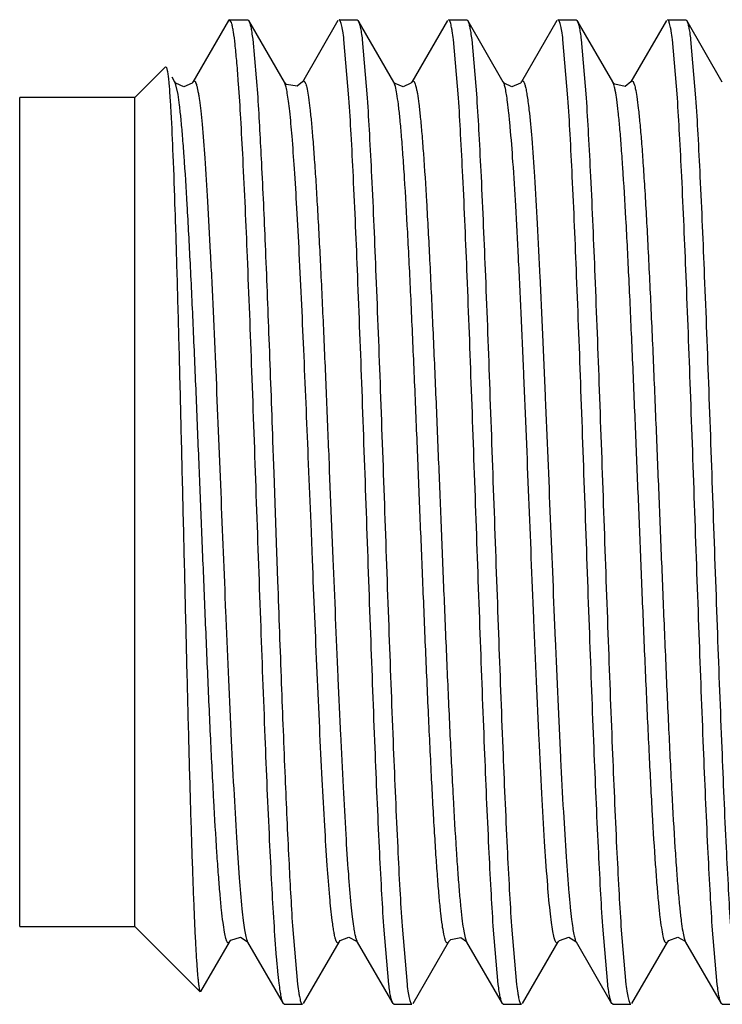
# Model space of a CAD drawing. Header units: inches. Extents: x 0 to 22, y 0 to 17.
# Tile 4 of 42: x 7.298 to 7.476, y 7.32 to 7.57. Entities that reach past the tile are written whole.
import ezdxf

# ---------------------------------------------------------------- set-up
doc = ezdxf.new("R2010")
doc.units = ezdxf.units.IN
doc.header["$LTSCALE"] = 1.21
doc.header["$MEASUREMENT"] = 0
doc.layers.get('0').update_dxf_attribs({"linetype": 'CONTINUOUS'})

msp = doc.modelspace()

# ---------------------------------------------------------------- linework, layer by layer
at = {"color": 7, "linetype": 'CONTINUOUS'}
for p, q in [((7.35076, 7.56942), (7.34175, 7.55383)), ((7.35104, 7.56965), (7.35077, 7.56942)), ((7.35104, 7.56965), (7.35565, 7.56965)), ((7.35151, 7.56895), (7.35104, 7.56965)), ((7.3516, 7.56862), (7.35151, 7.56895)), ((7.35565, 7.56965), (7.35592, 7.56942)), ((7.36494, 7.55383), (7.35592, 7.56942)), ((7.37854, 7.56942), (7.36952, 7.55383)), ((7.37881, 7.56965), (7.38343, 7.56965)), ((7.38343, 7.56965), (7.3837, 7.56942)), ((7.39272, 7.55383), (7.3837, 7.56942)), ((7.40632, 7.56942), (7.3973, 7.55383)), ((7.40659, 7.56965), (7.41121, 7.56965)), ((7.41121, 7.56965), (7.41148, 7.56942)), ((7.4205, 7.55383), (7.41148, 7.56942)), ((7.4341, 7.56943), (7.42509, 7.55385)), ((7.43437, 7.56965), (7.43899, 7.56965)), ((7.43899, 7.56965), (7.43925, 7.56943)), ((7.44827, 7.55385), (7.43926, 7.56943)), ((7.46188, 7.56942), (7.45286, 7.55384)), ((7.46215, 7.56965), (7.46677, 7.56965)), ((7.46677, 7.56965), (7.46704, 7.56942)), ((7.47606, 7.55383), (7.46704, 7.56942)), ((7.3569, 7.56471), (7.35817, 7.55001)), ((7.38134, 7.54981), (7.38007, 7.56459)), ((7.3847, 7.56459), (7.38596, 7.54981)), ((7.40912, 7.54981), (7.40785, 7.56459)), ((7.41247, 7.56459), (7.41374, 7.54981)), ((7.43689, 7.54981), (7.43563, 7.56459)), ((7.44025, 7.56459), (7.44151, 7.54981)), ((7.46467, 7.54981), (7.46341, 7.56459)), ((7.46803, 7.56459), (7.46929, 7.54981)), ((7.32704, 7.5499), (7.3348, 7.55766)), ((7.3348, 7.55766), (7.33499, 7.5576)), ((7.33717, 7.55383), (7.33645, 7.55507)), ((7.33728, 7.55366), (7.33716, 7.55384)), ((7.35332, 7.55334), (7.35326, 7.55411)), ((7.36495, 7.55382), (7.36494, 7.55383)), ((7.36529, 7.55338), (7.36495, 7.55382)), ((7.39291, 7.55356), (7.39272, 7.55383)), ((7.4206, 7.55368), (7.4205, 7.55384)), ((7.44828, 7.55383), (7.44827, 7.55385)), ((7.44861, 7.55341), (7.44828, 7.55382)), ((7.29779, 7.3394), (7.29779, 7.5499)), ((7.32704, 7.5499), (7.29779, 7.5499)), ((7.32704, 7.3394), (7.32704, 7.5499)), ((7.36196, 7.46269), (7.36218, 7.45649)), ((7.36218, 7.45649), (7.36225, 7.45449)), ((7.36225, 7.45449), (7.36296, 7.43438)), ((7.36296, 7.43438), (7.36304, 7.43224)), ((7.36304, 7.43224), (7.36322, 7.42707)), ((7.29779, 7.3394), (7.32704, 7.3394)), ((7.32704, 7.3394), (7.3436, 7.32284)), ((7.36701, 7.33954), (7.36828, 7.32473)), ((7.39144, 7.32472), (7.39018, 7.3395)), ((7.3948, 7.3395), (7.39606, 7.32472)), ((7.41922, 7.32472), (7.41795, 7.3395)), ((7.42257, 7.3395), (7.42384, 7.32472)), ((7.44699, 7.32472), (7.44573, 7.3395)), ((7.45035, 7.33949), (7.45161, 7.32472)), ((7.47477, 7.32472), (7.47351, 7.3395)), ((7.34378, 7.3229), (7.35105, 7.33547)), ((7.35563, 7.33547), (7.36465, 7.31989)), ((7.36981, 7.31989), (7.37883, 7.33547)), ((7.38341, 7.33547), (7.39243, 7.31989)), ((7.39759, 7.31988), (7.4066, 7.33546)), ((7.40662, 7.33548), (7.4066, 7.33546)), ((7.41119, 7.33547), (7.42021, 7.31988)), ((7.42537, 7.31989), (7.43439, 7.33548)), ((7.43897, 7.33548), (7.43897, 7.33547)), ((7.43897, 7.33548), (7.44798, 7.31989)), ((7.45314, 7.31988), (7.46216, 7.33547)), ((7.46676, 7.33545), (7.47577, 7.31988)), ((7.36492, 7.31965), (7.36465, 7.31989)), ((7.36492, 7.31965), (7.36954, 7.31965)), ((7.3927, 7.31965), (7.39243, 7.31989)), ((7.3927, 7.31965), (7.39732, 7.31965)), ((7.42048, 7.31965), (7.42021, 7.31988)), ((7.42048, 7.31965), (7.4251, 7.31965)), ((7.44826, 7.31965), (7.44799, 7.31989)), ((7.44826, 7.31965), (7.45288, 7.31965)), ((7.47604, 7.31965), (7.47577, 7.31988)), ((7.47604, 7.31965), (7.48065, 7.31965))]:
    msp.add_line(p, q, dxfattribs=at)
at = {"color": 9, "linetype": 'CONTINUOUS'}
for p, q in [((7.33744, 7.55315), (7.33717, 7.55383)), ((7.33797, 7.55062), (7.33744, 7.55315)), ((7.34175, 7.55384), (7.34203, 7.5541)), ((7.36509, 7.55351), (7.36495, 7.55382)), ((7.39312, 7.55269), (7.39273, 7.55382)), ((7.44854, 7.55317), (7.44828, 7.55382)), ((7.37117, 7.45486), (7.37108, 7.45689)), ((7.37627, 7.4571), (7.37635, 7.45508)), ((7.37635, 7.45508), (7.37709, 7.4369)), ((7.3717, 7.44179), (7.37117, 7.45486)), ((7.37198, 7.43471), (7.3717, 7.44179)), ((7.37709, 7.4369), (7.37726, 7.43278)), ((7.37207, 7.43251), (7.37198, 7.43471)), ((7.3555, 7.33575), (7.35563, 7.33547)), ((7.41082, 7.33649), (7.41119, 7.33547)), ((7.46639, 7.33644), (7.46675, 7.33547))]:
    msp.add_line(p, q, dxfattribs=at)
at = {"color": 7, "linetype": 'CONTINUOUS'}
for points in [[(7.34175, 7.55384), (7.34153, 7.55353), (7.3394, 7.5526), (7.33737, 7.55354), (7.33728, 7.55366)], [(7.36953, 7.55384), (7.36815, 7.55275), (7.36545, 7.55324), (7.36529, 7.55338)], [(7.3973, 7.55383), (7.39707, 7.55351), (7.39511, 7.5526), (7.39303, 7.55343), (7.39291, 7.55356)], [(7.42508, 7.55383), (7.42484, 7.55351), (7.42266, 7.5526), (7.42069, 7.55356), (7.4206, 7.55368)], [(7.45286, 7.55384), (7.45142, 7.55273), (7.44876, 7.55326), (7.44861, 7.55341)], [(7.35106, 7.33548), (7.35138, 7.3359), (7.35378, 7.33668), (7.35553, 7.33563), (7.35564, 7.33547)], [(7.37883, 7.33547), (7.3791, 7.33583), (7.38126, 7.33671), (7.38324, 7.33572), (7.38342, 7.33547)], [(7.40662, 7.33549), (7.40716, 7.3361), (7.40975, 7.33658), (7.41113, 7.33557), (7.41119, 7.33547)], [(7.43439, 7.33548), (7.43471, 7.33589), (7.43708, 7.33668), (7.43886, 7.33564), (7.43897, 7.33547)], [(7.46217, 7.33547), (7.46247, 7.33587), (7.46474, 7.3367), (7.46661, 7.33568), (7.46675, 7.33547)]]:
    msp.add_lwpolyline(points, dxfattribs=at)
for points, knots in [([(7.35326, 7.55411), (7.35314, 7.55583), (7.35289, 7.55895), (7.35249, 7.56311), (7.35214, 7.56593), (7.35184, 7.56765), (7.35168, 7.56833), (7.3516, 7.56862)], [0, 0, 0, 0, 0.355091, 0.641546, 0.857083, 0.937647, 1, 1, 1, 1]), ([(7.35592, 7.56942), (7.35597, 7.56934), (7.35606, 7.56913), (7.35624, 7.5686), (7.35645, 7.5677), (7.35669, 7.56633), (7.35683, 7.56529), (7.3569, 7.56471)], [0, 0, 0, 0, 0.059352, 0.136949, 0.348499, 0.636151, 1, 1, 1, 1]), ([(7.38007, 7.56459), (7.37998, 7.56533), (7.37984, 7.56636), (7.37962, 7.56762), (7.37946, 7.56833), (7.37931, 7.56889), (7.37917, 7.56926), (7.37906, 7.56947), (7.37897, 7.56959), (7.37887, 7.56965), (7.37881, 7.56965)], [0, 0, 0, 0, 0.419289, 0.585664, 0.723187, 0.832017, 0.912648, 0.942831, 0.966772, 1, 1, 1, 1]), ([(7.3837, 7.56942), (7.38375, 7.56933), (7.38384, 7.56913), (7.38402, 7.56858), (7.38423, 7.56765), (7.38448, 7.56625), (7.38462, 7.56519), (7.3847, 7.56459)], [0, 0, 0, 0, 0.059117, 0.136564, 0.348026, 0.63582, 1, 1, 1, 1]), ([(7.40785, 7.56459), (7.40776, 7.56533), (7.40762, 7.56636), (7.40739, 7.56762), (7.40724, 7.56833), (7.40709, 7.56889), (7.40695, 7.56926), (7.40684, 7.56947), (7.40675, 7.56959), (7.40665, 7.56965), (7.40659, 7.56965)], [0, 0, 0, 0, 0.419265, 0.585632, 0.723152, 0.831982, 0.912619, 0.942807, 0.966754, 1, 1, 1, 1]), ([(7.41147, 7.56942), (7.41152, 7.56934), (7.41161, 7.56913), (7.4118, 7.56859), (7.41201, 7.56766), (7.41225, 7.56626), (7.4124, 7.56519), (7.41247, 7.56459)], [0, 0, 0, 0, 0.058702, 0.135859, 0.347104, 0.635139, 1, 1, 1, 1]), ([(7.43563, 7.56459), (7.43554, 7.56533), (7.4354, 7.56636), (7.43517, 7.56762), (7.43502, 7.56833), (7.43487, 7.56889), (7.43473, 7.56926), (7.43462, 7.56947), (7.43452, 7.56959), (7.43443, 7.56965), (7.43437, 7.56965)], [0, 0, 0, 0, 0.419072, 0.585351, 0.722795, 0.831573, 0.912203, 0.94242, 0.966432, 1, 1, 1, 1]), ([(7.43926, 7.56943), (7.4393, 7.56934), (7.4394, 7.56914), (7.43958, 7.5686), (7.43979, 7.56767), (7.44003, 7.56626), (7.44018, 7.56519), (7.44025, 7.56459)], [0, 0, 0, 0, 0.058513, 0.135477, 0.346497, 0.634642, 1, 1, 1, 1]), ([(7.46341, 7.56459), (7.46332, 7.56533), (7.46317, 7.56636), (7.46295, 7.56762), (7.46279, 7.56833), (7.46264, 7.56889), (7.4625, 7.56926), (7.46239, 7.56947), (7.4623, 7.56959), (7.4622, 7.56965), (7.46215, 7.56965)], [0, 0, 0, 0, 0.419466, 0.585926, 0.723525, 0.83241, 0.913055, 0.943214, 0.967092, 1, 1, 1, 1]), ([(7.46704, 7.56942), (7.46709, 7.56933), (7.46718, 7.56912), (7.46736, 7.56858), (7.46757, 7.56765), (7.46781, 7.56625), (7.46795, 7.56519), (7.46803, 7.56459)], [0, 0, 0, 0, 0.059155, 0.13663, 0.348115, 0.635887, 1, 1, 1, 1]), ([(7.33499, 7.55759), (7.33502, 7.55753), (7.33508, 7.55738), (7.3352, 7.55695), (7.33533, 7.55619), (7.33549, 7.55499), (7.33558, 7.55408), (7.33563, 7.55356)], [0, 0, 0, 0, 0.049252, 0.119666, 0.32565, 0.619162, 1, 1, 1, 1]), ([(7.33563, 7.55356), (7.33573, 7.55247), (7.33591, 7.55), (7.33628, 7.5439), (7.33671, 7.53424), (7.33721, 7.52045), (7.3377, 7.5041), (7.3382, 7.48572), (7.33869, 7.46593), (7.33919, 7.44537), (7.33968, 7.42468), (7.34017, 7.40454), (7.34058, 7.38838), (7.34091, 7.3762), (7.34116, 7.36778), (7.3414, 7.35993), (7.34165, 7.35272), (7.34189, 7.3462), (7.34213, 7.34042), (7.34237, 7.33542), (7.34258, 7.33175), (7.34275, 7.32924), (7.34287, 7.32767), (7.34299, 7.32632), (7.34311, 7.32519), (7.34323, 7.32429), (7.34334, 7.3236), (7.34344, 7.32317), (7.34353, 7.32294), (7.34358, 7.32286), (7.3436, 7.32284)], [0, 0, 0, 0, 0.014186, 0.032254, 0.079396, 0.13981, 0.211456, 0.291932, 0.378602, 0.468645, 0.55918, 0.647344, 0.73038, 0.769168, 0.805738, 0.839801, 0.871111, 0.899439, 0.924562, 0.946299, 0.964509, 0.972248, 0.979055, 0.984917, 0.989831, 0.993793, 0.9968, 0.998857, 0.999537, 1, 1, 1, 1]), ([(7.36233, 7.34052), (7.36213, 7.34372), (7.36173, 7.35066), (7.36095, 7.36631), (7.36001, 7.38872), (7.35892, 7.41795), (7.35783, 7.4489), (7.35674, 7.47959), (7.35566, 7.50801), (7.35472, 7.52943), (7.35393, 7.54408), (7.35353, 7.55043), (7.35332, 7.55334)], [0, 0, 0, 0, 0.045297, 0.097763, 0.220772, 0.361101, 0.509699, 0.65698, 0.793445, 0.910294, 0.958937, 1, 1, 1, 1]), ([(7.35817, 7.55001), (7.35853, 7.54444), (7.35921, 7.53193), (7.36013, 7.51146), (7.36105, 7.48793), (7.36165, 7.47133), (7.36196, 7.46269)], [0, 0, 0, 0, 0.191699, 0.429783, 0.703379, 1, 1, 1, 1]), ([(7.39018, 7.3395), (7.38997, 7.34258), (7.38958, 7.34924), (7.38882, 7.36432), (7.38789, 7.38599), (7.38683, 7.41438), (7.38576, 7.44465), (7.38469, 7.47493), (7.38362, 7.50332), (7.3827, 7.52499), (7.38193, 7.54007), (7.38154, 7.54673), (7.38134, 7.54981)], [0, 0, 0, 0, 0.04399, 0.095061, 0.215228, 0.353058, 0.500002, 0.646946, 0.784775, 0.904941, 0.956011, 1, 1, 1, 1]), ([(7.38596, 7.54981), (7.38616, 7.54673), (7.38655, 7.54007), (7.38732, 7.52499), (7.38824, 7.50332), (7.38931, 7.47493), (7.39038, 7.44465), (7.39145, 7.41438), (7.39251, 7.38598), (7.39344, 7.36432), (7.3942, 7.34924), (7.39459, 7.34258), (7.3948, 7.3395)], [0, 0, 0, 0, 0.04399, 0.095061, 0.215228, 0.353058, 0.500002, 0.646946, 0.784775, 0.904941, 0.956011, 1, 1, 1, 1]), ([(7.41795, 7.3395), (7.41775, 7.34258), (7.41736, 7.34924), (7.41659, 7.36432), (7.41567, 7.38599), (7.41461, 7.41438), (7.41354, 7.44465), (7.41246, 7.47493), (7.4114, 7.50332), (7.41048, 7.52499), (7.40971, 7.54007), (7.40932, 7.54673), (7.40912, 7.54981)], [0, 0, 0, 0, 0.04399, 0.09506, 0.215228, 0.353057, 0.500002, 0.646946, 0.784775, 0.904941, 0.95601, 1, 1, 1, 1]), ([(7.41374, 7.54981), (7.41394, 7.54673), (7.41433, 7.54007), (7.4151, 7.52499), (7.41602, 7.50332), (7.41708, 7.47493), (7.41815, 7.44465), (7.41923, 7.41438), (7.42029, 7.38599), (7.42121, 7.36432), (7.42198, 7.34924), (7.42237, 7.34258), (7.42257, 7.3395)], [0, 0, 0, 0, 0.04399, 0.09506, 0.215228, 0.353057, 0.500001, 0.646946, 0.784775, 0.904941, 0.95601, 1, 1, 1, 1]), ([(7.44573, 7.3395), (7.44553, 7.34258), (7.44514, 7.34924), (7.44437, 7.36432), (7.44345, 7.38599), (7.44238, 7.41438), (7.44131, 7.44465), (7.44024, 7.47493), (7.43917, 7.50332), (7.43825, 7.52499), (7.43749, 7.54007), (7.43709, 7.54673), (7.43689, 7.54981)], [0, 0, 0, 0, 0.04399, 0.095061, 0.215228, 0.353058, 0.500003, 0.646947, 0.784775, 0.904941, 0.956011, 1, 1, 1, 1]), ([(7.44151, 7.54981), (7.44171, 7.54672), (7.44211, 7.54007), (7.44287, 7.52498), (7.4438, 7.50331), (7.44486, 7.47492), (7.44593, 7.44465), (7.447, 7.41437), (7.44807, 7.38598), (7.44899, 7.36431), (7.44976, 7.34923), (7.45015, 7.34257), (7.45035, 7.33949)], [0, 0, 0, 0, 0.043994, 0.095068, 0.21524, 0.353072, 0.500017, 0.646959, 0.784785, 0.904946, 0.956013, 1, 1, 1, 1]), ([(7.47351, 7.3395), (7.47331, 7.34258), (7.47292, 7.34924), (7.47215, 7.36433), (7.47123, 7.38599), (7.47016, 7.41439), (7.46909, 7.44466), (7.46802, 7.47493), (7.46695, 7.50333), (7.46603, 7.52499), (7.46526, 7.54008), (7.46487, 7.54673), (7.46467, 7.54981)], [0, 0, 0, 0, 0.043994, 0.095068, 0.21524, 0.353072, 0.500017, 0.646959, 0.784785, 0.904946, 0.956013, 1, 1, 1, 1]), ([(7.46929, 7.54981), (7.46949, 7.54673), (7.46988, 7.54007), (7.47065, 7.52499), (7.47157, 7.50332), (7.47264, 7.47493), (7.47371, 7.44465), (7.47478, 7.41438), (7.47585, 7.38598), (7.47677, 7.36432), (7.47754, 7.34923), (7.47793, 7.34258), (7.47813, 7.3395)], [0, 0, 0, 0, 0.04399, 0.095061, 0.215228, 0.353058, 0.500003, 0.646947, 0.784776, 0.904941, 0.956011, 1, 1, 1, 1]), ([(7.36322, 7.42707), (7.36353, 7.41842), (7.36413, 7.4018), (7.36505, 7.37822), (7.36597, 7.35769), (7.36665, 7.34514), (7.36701, 7.33954)], [0, 0, 0, 0, 0.296202, 0.569656, 0.807882, 1, 1, 1, 1]), ([(7.36363, 7.32498), (7.36351, 7.32597), (7.36327, 7.32815), (7.36282, 7.33333), (7.36252, 7.33752), (7.36233, 7.34052)], [0, 0, 0, 0, 0.191356, 0.422669, 1, 1, 1, 1]), ([(7.36465, 7.31989), (7.3646, 7.31998), (7.36451, 7.32019), (7.36432, 7.32076), (7.3641, 7.32174), (7.36386, 7.32322), (7.36371, 7.32435), (7.36363, 7.32498)], [0, 0, 0, 0, 0.058135, 0.134884, 0.345814, 0.634188, 1, 1, 1, 1]), ([(7.36828, 7.32473), (7.36837, 7.32399), (7.36851, 7.32296), (7.36874, 7.3217), (7.36889, 7.32098), (7.36905, 7.32042), (7.36918, 7.32005), (7.3693, 7.31984), (7.36939, 7.31972), (7.36948, 7.31965), (7.36954, 7.31965)], [0, 0, 0, 0, 0.41929, 0.585669, 0.723198, 0.832034, 0.91267, 0.942854, 0.966792, 1, 1, 1, 1]), ([(7.39243, 7.31989), (7.39238, 7.31997), (7.39229, 7.32018), (7.39211, 7.32072), (7.3919, 7.32165), (7.39166, 7.32306), (7.39151, 7.32412), (7.39144, 7.32472)], [0, 0, 0, 0, 0.059008, 0.136372, 0.347763, 0.63562, 1, 1, 1, 1]), ([(7.39606, 7.32472), (7.39615, 7.32398), (7.39629, 7.32295), (7.39652, 7.32169), (7.39667, 7.32098), (7.39682, 7.32042), (7.39696, 7.32005), (7.39707, 7.31984), (7.39716, 7.31972), (7.39726, 7.31965), (7.39732, 7.31965)], [0, 0, 0, 0, 0.419068, 0.585347, 0.722791, 0.83157, 0.9122, 0.942418, 0.966431, 1, 1, 1, 1]), ([(7.42022, 7.31988), (7.42017, 7.31997), (7.42007, 7.32017), (7.41989, 7.32072), (7.41968, 7.32165), (7.41944, 7.32305), (7.41929, 7.32412), (7.41922, 7.32472)], [0, 0, 0, 0, 0.058701, 0.135856, 0.347099, 0.635136, 1, 1, 1, 1]), ([(7.42384, 7.32472), (7.42393, 7.32398), (7.42407, 7.32295), (7.4243, 7.32169), (7.42445, 7.32098), (7.4246, 7.32042), (7.42474, 7.32005), (7.42485, 7.31984), (7.42494, 7.31972), (7.42504, 7.31965), (7.4251, 7.31965)], [0, 0, 0, 0, 0.419279, 0.585651, 0.723174, 0.832006, 0.912641, 0.942827, 0.96677, 1, 1, 1, 1]), ([(7.44799, 7.31989), (7.44794, 7.31998), (7.44785, 7.32018), (7.44767, 7.32073), (7.44745, 7.32166), (7.44721, 7.32306), (7.44707, 7.32412), (7.44699, 7.32472)], [0, 0, 0, 0, 0.059152, 0.136624, 0.348107, 0.635881, 1, 1, 1, 1]), ([(7.45161, 7.32472), (7.45171, 7.32398), (7.45185, 7.32295), (7.45208, 7.32169), (7.45223, 7.32098), (7.45239, 7.32042), (7.45252, 7.32005), (7.45263, 7.31984), (7.45272, 7.31972), (7.45282, 7.31965), (7.45288, 7.31965)], [0, 0, 0, 0, 0.41947, 0.58593, 0.723529, 0.832414, 0.913058, 0.943216, 0.967094, 1, 1, 1, 1]), ([(7.47577, 7.31988), (7.47572, 7.31996), (7.47563, 7.32017), (7.47544, 7.32071), (7.47523, 7.32164), (7.47499, 7.32305), (7.47485, 7.32412), (7.47477, 7.32472)], [0, 0, 0, 0, 0.058512, 0.135474, 0.346493, 0.63464, 1, 1, 1, 1])]:
    msp.add_open_spline(points, degree=3, knots=knots, dxfattribs=at)
at = {"color": 9, "linetype": 'CONTINUOUS'}
for points, knots in [([(7.34203, 7.5541), (7.34217, 7.55411), (7.34233, 7.55391), (7.34244, 7.55368), (7.34256, 7.55339), (7.34271, 7.55293), (7.34287, 7.55224), (7.34304, 7.55139), (7.34322, 7.55037), (7.34332, 7.54963), (7.34338, 7.54923)], [0, 0, 0, 0, 0.079465, 0.113857, 0.15521, 0.26, 0.395756, 0.563823, 0.765025, 1, 1, 1, 1]), ([(7.3663, 7.54643), (7.36621, 7.54729), (7.36602, 7.54882), (7.36573, 7.55085), (7.36544, 7.55236), (7.36522, 7.55319), (7.36509, 7.55351)], [0, 0, 0, 0, 0.359466, 0.644275, 0.856685, 1, 1, 1, 1]), ([(7.36953, 7.55384), (7.36956, 7.55389), (7.36961, 7.55398), (7.36972, 7.55407), (7.36983, 7.55411), (7.36995, 7.55407), (7.37005, 7.55397), (7.37015, 7.55382), (7.37025, 7.55361), (7.37031, 7.55345), (7.37035, 7.55336)], [0, 0, 0, 0, 0.131228, 0.229521, 0.307163, 0.384998, 0.483763, 0.615603, 0.786557, 1, 1, 1, 1]), ([(7.37035, 7.55336), (7.37041, 7.55317), (7.37054, 7.55272), (7.3708, 7.55159), (7.3711, 7.54972), (7.37146, 7.5469), (7.37182, 7.54333), (7.37219, 7.539), (7.37257, 7.53393), (7.37295, 7.52816), (7.37348, 7.51923), (7.37412, 7.50684), (7.37486, 7.49092), (7.37557, 7.47416), (7.37604, 7.46279), (7.37627, 7.4571)], [0, 0, 0, 0, 0.006272, 0.014317, 0.035974, 0.065304, 0.102539, 0.147638, 0.200427, 0.260547, 0.327401, 0.47842, 0.646303, 0.822768, 1, 1, 1, 1]), ([(7.4054, 7.33749), (7.40525, 7.33824), (7.40497, 7.34001), (7.4046, 7.34308), (7.40422, 7.34698), (7.40384, 7.35169), (7.40344, 7.35719), (7.40289, 7.36595), (7.40222, 7.37837), (7.40145, 7.39457), (7.4007, 7.41188), (7.39997, 7.42946), (7.39926, 7.447), (7.39855, 7.46454), (7.39782, 7.48212), (7.39706, 7.49921), (7.39629, 7.51497), (7.39562, 7.52689), (7.39506, 7.53516), (7.39467, 7.54024), (7.39429, 7.54452), (7.39391, 7.54797), (7.39355, 7.55061), (7.39327, 7.55209), (7.39312, 7.55269)], [0, 0, 0, 0, 0.010578, 0.024901, 0.043068, 0.065033, 0.090695, 0.119826, 0.18718, 0.263753, 0.345447, 0.428225, 0.508545, 0.589643, 0.672497, 0.753241, 0.827727, 0.892002, 0.919314, 0.943014, 0.962957, 0.979064, 0.991367, 1, 1, 1, 1]), ([(7.3973, 7.55383), (7.39733, 7.55388), (7.39738, 7.55395), (7.39746, 7.55404), (7.39755, 7.55409), (7.39768, 7.5541), (7.3978, 7.55401), (7.3979, 7.55387), (7.39803, 7.55363), (7.39817, 7.55323), (7.39835, 7.55261), (7.39852, 7.55182), (7.39863, 7.55122), (7.39868, 7.55089)], [0, 0, 0, 0, 0.039075, 0.069903, 0.094439, 0.116081, 0.167243, 0.20368, 0.249191, 0.370238, 0.534272, 0.743662, 1, 1, 1, 1]), ([(7.42158, 7.54876), (7.42149, 7.5494), (7.42133, 7.55053), (7.42107, 7.55201), (7.42084, 7.55298), (7.42064, 7.55354), (7.42055, 7.55375), (7.4205, 7.55383)], [0, 0, 0, 0, 0.370991, 0.65895, 0.866785, 0.942256, 1, 1, 1, 1]), ([(7.42509, 7.55384), (7.42512, 7.5539), (7.42518, 7.55399), (7.4253, 7.55409), (7.42544, 7.5541), (7.42557, 7.55402), (7.42568, 7.55387), (7.4258, 7.55364), (7.42591, 7.55334), (7.42603, 7.55296), (7.42615, 7.55249), (7.42632, 7.5517), (7.42653, 7.55049), (7.42678, 7.54876), (7.42693, 7.54749), (7.42701, 7.54679)], [0, 0, 0, 0, 0.024518, 0.042202, 0.056604, 0.073162, 0.095981, 0.127, 0.167172, 0.217053, 0.27705, 0.347498, 0.520622, 0.737758, 1, 1, 1, 1]), ([(7.46068, 7.33909), (7.46053, 7.34002), (7.46026, 7.34217), (7.45989, 7.34579), (7.45951, 7.35022), (7.45895, 7.35765), (7.45829, 7.36863), (7.45752, 7.38345), (7.45677, 7.39991), (7.45603, 7.41719), (7.45532, 7.43456), (7.45462, 7.45188), (7.45392, 7.46923), (7.45318, 7.48657), (7.45243, 7.50322), (7.45167, 7.51837), (7.451, 7.52969), (7.45045, 7.53744), (7.45007, 7.54213), (7.44969, 7.54603), (7.44932, 7.54912), (7.44901, 7.55119), (7.44874, 7.55245), (7.44861, 7.55296), (7.44854, 7.55317)], [0, 0, 0, 0, 0.013239, 0.03024, 0.050992, 0.07541, 0.134428, 0.2048, 0.282972, 0.364873, 0.446688, 0.526002, 0.607407, 0.689548, 0.768623, 0.840552, 0.901654, 0.927258, 0.949234, 0.967486, 0.981961, 0.992749, 0.996804, 1, 1, 1, 1]), ([(7.45286, 7.55384), (7.4529, 7.55391), (7.45297, 7.55401), (7.45311, 7.5541), (7.45321, 7.5541), (7.45328, 7.55406), (7.45335, 7.554), (7.45345, 7.55388), (7.45358, 7.55364), (7.45371, 7.55327), (7.45386, 7.55278), (7.45394, 7.55242), (7.45399, 7.55221)], [0, 0, 0, 0, 0.090363, 0.152011, 0.179224, 0.208815, 0.243995, 0.28687, 0.400271, 0.555085, 0.754298, 1, 1, 1, 1]), ([(7.35011, 7.33634), (7.34996, 7.33688), (7.34969, 7.33824), (7.34933, 7.34067), (7.34896, 7.3439), (7.34858, 7.34794), (7.3482, 7.35276), (7.34765, 7.36068), (7.34698, 7.37218), (7.34622, 7.38749), (7.34547, 7.40423), (7.34474, 7.42158), (7.34403, 7.43892), (7.34333, 7.45625), (7.34262, 7.47362), (7.34189, 7.49086), (7.34113, 7.50721), (7.34036, 7.52185), (7.3397, 7.53264), (7.33914, 7.5399), (7.33876, 7.54419), (7.33839, 7.54768), (7.33812, 7.54973), (7.33797, 7.55062)], [0, 0, 0, 0, 0.007847, 0.01926, 0.034378, 0.053268, 0.075864, 0.102056, 0.164164, 0.236798, 0.316221, 0.398367, 0.479442, 0.558765, 0.640664, 0.722318, 0.799896, 0.869351, 0.927203, 0.950976, 0.97107, 0.987406, 1, 1, 1, 1]), ([(7.39868, 7.55089), (7.39883, 7.55004), (7.3991, 7.54805), (7.39947, 7.54465), (7.39985, 7.54046), (7.4004, 7.53331), (7.40107, 7.52265), (7.40184, 7.50812), (7.40259, 7.49185), (7.40333, 7.47463), (7.40405, 7.45725), (7.40474, 7.43992), (7.40545, 7.42257), (7.40618, 7.40521), (7.40693, 7.3884), (7.40769, 7.37298), (7.40836, 7.36137), (7.40891, 7.35335), (7.40929, 7.34843), (7.40967, 7.34431), (7.41004, 7.34099), (7.4104, 7.33847), (7.41067, 7.33705), (7.41082, 7.33649)], [0, 0, 0, 0, 0.012148, 0.028026, 0.04767, 0.071004, 0.128068, 0.19691, 0.274104, 0.355613, 0.437587, 0.516982, 0.597868, 0.680039, 0.759705, 0.832808, 0.895573, 0.922145, 0.94514, 0.964438, 0.979966, 0.991775, 1, 1, 1, 1]), ([(7.45399, 7.55221), (7.45414, 7.55152), (7.45442, 7.54985), (7.45479, 7.54691), (7.45517, 7.54314), (7.45556, 7.53853), (7.45596, 7.5331), (7.45652, 7.52439), (7.4572, 7.51197), (7.45798, 7.49571), (7.45874, 7.47826), (7.45947, 7.46049), (7.46019, 7.44276), (7.4609, 7.42502), (7.46164, 7.40727), (7.46241, 7.38999), (7.46319, 7.37409), (7.46387, 7.36209), (7.46443, 7.35379), (7.46482, 7.34871), (7.46521, 7.34445), (7.46559, 7.34104), (7.46596, 7.33846), (7.46623, 7.33702), (7.46639, 7.33644)], [0, 0, 0, 0, 0.009855, 0.023496, 0.041044, 0.062478, 0.087704, 0.116515, 0.183572, 0.260289, 0.342478, 0.425955, 0.507012, 0.588705, 0.67223, 0.753621, 0.828606, 0.893122, 0.920437, 0.944056, 0.96384, 0.97971, 0.991716, 1, 1, 1, 1]), ([(7.34338, 7.54923), (7.3435, 7.54832), (7.34374, 7.54629), (7.34423, 7.54138), (7.34482, 7.53372), (7.3455, 7.52286), (7.34618, 7.51005), (7.34686, 7.49579), (7.34775, 7.47552), (7.34879, 7.44986), (7.34982, 7.42413), (7.35069, 7.40368), (7.35136, 7.38876), (7.35204, 7.37491), (7.35272, 7.36269), (7.3534, 7.35254), (7.3539, 7.34652), (7.35417, 7.34392)], [0, 0, 0, 0, 0.01338, 0.029857, 0.071939, 0.125444, 0.188634, 0.259042, 0.33377, 0.484723, 0.633615, 0.709591, 0.783251, 0.851616, 0.911895, 0.961844, 1, 1, 1, 1]), ([(7.43236, 7.34336), (7.43209, 7.34589), (7.43159, 7.35177), (7.43092, 7.36171), (7.43024, 7.37376), (7.42955, 7.38748), (7.42888, 7.40233), (7.42802, 7.42275), (7.42698, 7.44847), (7.42594, 7.47413), (7.42506, 7.49443), (7.42438, 7.50879), (7.4237, 7.52175), (7.42302, 7.5328), (7.42243, 7.54064), (7.42194, 7.5457), (7.4217, 7.54781), (7.42158, 7.54876)], [0, 0, 0, 0, 0.037066, 0.085988, 0.145387, 0.213085, 0.286332, 0.362146, 0.511171, 0.661744, 0.736648, 0.807515, 0.871425, 0.92586, 0.969016, 0.986055, 1, 1, 1, 1]), ([(7.37108, 7.45689), (7.37071, 7.46601), (7.36998, 7.48381), (7.369, 7.50544), (7.36816, 7.5213), (7.36756, 7.53123), (7.36697, 7.53945), (7.36653, 7.54432), (7.3663, 7.54643)], [0, 0, 0, 0, 0.305337, 0.595893, 0.724424, 0.836371, 0.928812, 1, 1, 1, 1]), ([(7.42701, 7.54679), (7.42728, 7.54438), (7.42779, 7.53872), (7.42846, 7.52909), (7.42914, 7.51729), (7.42982, 7.50376), (7.43049, 7.48903), (7.43137, 7.46862), (7.4324, 7.4429), (7.43344, 7.4172), (7.43432, 7.39685), (7.435, 7.38234), (7.43568, 7.36916), (7.43636, 7.35783), (7.43695, 7.34973), (7.43744, 7.34445), (7.43768, 7.34223), (7.4378, 7.34122)], [0, 0, 0, 0, 0.035374, 0.082714, 0.140775, 0.207476, 0.280122, 0.355728, 0.505128, 0.655254, 0.730443, 0.801994, 0.866954, 0.922732, 0.967422, 0.985255, 1, 1, 1, 1]), ([(7.37709, 7.34094), (7.37684, 7.34291), (7.37638, 7.34757), (7.37576, 7.35558), (7.37514, 7.36554), (7.3745, 7.37718), (7.37388, 7.39013), (7.37305, 7.40872), (7.37246, 7.42294), (7.37207, 7.43251)], [0, 0, 0, 0, 0.064939, 0.153054, 0.262869, 0.391372, 0.534353, 0.686848, 1, 1, 1, 1]), ([(7.37726, 7.43278), (7.37766, 7.4228), (7.37827, 7.40797), (7.37914, 7.38865), (7.3798, 7.3753), (7.38045, 7.36345), (7.3811, 7.3535), (7.38167, 7.34652), (7.38213, 7.34209), (7.38237, 7.34026), (7.38249, 7.33945)], [0, 0, 0, 0, 0.320574, 0.476065, 0.620761, 0.749207, 0.856943, 0.94094, 0.973602, 1, 1, 1, 1]), ([(7.35417, 7.34392), (7.35427, 7.34291), (7.35447, 7.34112), (7.3548, 7.33876), (7.35508, 7.33719), (7.35532, 7.33627), (7.35544, 7.33591), (7.3555, 7.33575)], [0, 0, 0, 0, 0.366432, 0.653327, 0.86325, 0.940413, 1, 1, 1, 1]), ([(7.43371, 7.33559), (7.43365, 7.33572), (7.43353, 7.33604), (7.43329, 7.33689), (7.433, 7.33837), (7.43267, 7.34064), (7.43247, 7.34238), (7.43236, 7.34336)], [0, 0, 0, 0, 0.055378, 0.129257, 0.33612, 0.625397, 1, 1, 1, 1]), ([(7.37883, 7.33547), (7.3788, 7.33542), (7.37874, 7.33533), (7.37863, 7.33523), (7.37851, 7.3352), (7.3784, 7.33524), (7.37829, 7.33535), (7.37819, 7.33552), (7.37808, 7.33575), (7.37792, 7.33619), (7.37773, 7.33691), (7.37752, 7.33799), (7.3773, 7.33937), (7.37716, 7.34038), (7.37709, 7.34094)], [0, 0, 0, 0, 0.028574, 0.049778, 0.06653, 0.083735, 0.106043, 0.136035, 0.174978, 0.223585, 0.351519, 0.522594, 0.738388, 1, 1, 1, 1]), ([(7.4378, 7.34122), (7.43789, 7.3405), (7.43807, 7.33921), (7.43835, 7.33752), (7.4386, 7.33643), (7.43881, 7.33581), (7.43891, 7.33557), (7.43897, 7.33548)], [0, 0, 0, 0, 0.374458, 0.663518, 0.870158, 0.94419, 1, 1, 1, 1]), ([(7.38249, 7.33945), (7.38256, 7.33896), (7.3827, 7.33809), (7.38292, 7.33693), (7.38315, 7.33609), (7.38332, 7.33564), (7.38341, 7.33547)], [0, 0, 0, 0, 0.363001, 0.648448, 0.859158, 1, 1, 1, 1]), ([(7.46216, 7.33547), (7.46214, 7.33543), (7.46208, 7.33535), (7.46199, 7.33525), (7.4619, 7.33521), (7.4618, 7.33521), (7.4617, 7.33527), (7.46156, 7.33543), (7.46141, 7.33575), (7.46123, 7.33629), (7.46095, 7.33742), (7.46079, 7.33838), (7.46068, 7.33909)], [0, 0, 0, 0, 0.035311, 0.062661, 0.084274, 0.104032, 0.126636, 0.155598, 0.239293, 0.362858, 0.529536, 1, 1, 1, 1]), ([(7.35105, 7.33547), (7.35102, 7.33542), (7.35096, 7.33532), (7.35084, 7.33522), (7.35069, 7.3352), (7.35057, 7.33529), (7.35045, 7.33544), (7.35034, 7.33567), (7.35022, 7.33598), (7.35015, 7.33621), (7.35011, 7.33634)], [0, 0, 0, 0, 0.11394, 0.195779, 0.261794, 0.337408, 0.441993, 0.584642, 0.769781, 1, 1, 1, 1]), ([(7.4066, 7.33546), (7.40656, 7.3354), (7.40649, 7.33528), (7.40631, 7.33518), (7.40617, 7.33525), (7.40608, 7.33534), (7.40597, 7.3355), (7.40584, 7.33579), (7.40569, 7.33623), (7.40554, 7.33682), (7.40545, 7.33725), (7.4054, 7.33749)], [0, 0, 0, 0, 0.08198, 0.136955, 0.190719, 0.226404, 0.270406, 0.387138, 0.545983, 0.749611, 1, 1, 1, 1]), ([(7.43439, 7.33548), (7.43436, 7.33543), (7.43431, 7.33536), (7.43423, 7.33526), (7.43414, 7.33521), (7.43401, 7.3352), (7.43384, 7.33534), (7.43376, 7.33549), (7.43371, 7.33559)], [0, 0, 0, 0, 0.157064, 0.280866, 0.379262, 0.46597, 0.671252, 1, 1, 1, 1])]:
    msp.add_open_spline(points, degree=3, knots=knots, dxfattribs=at)

doc.saveas('drawing.dxf')
